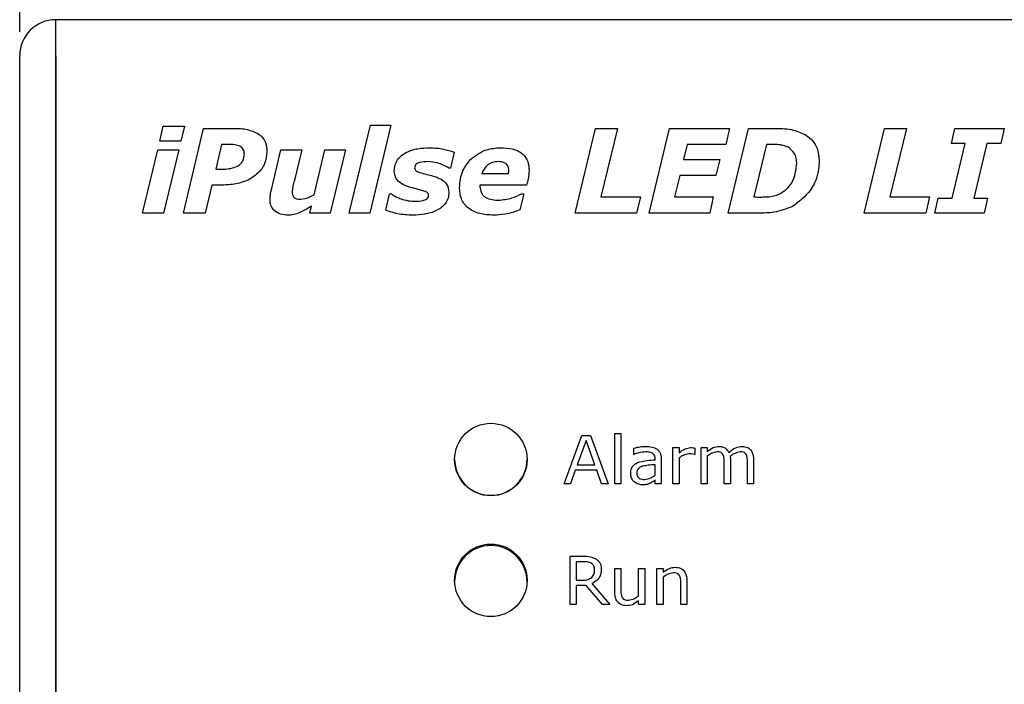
# Model space of a CAD drawing. Header units: millimetres. Extents: x 0 to 840, y 0 to 594.
# Tile 4 of 38: x 249 to 289, y 272 to 300. Entities that reach past the tile are written whole.
import ezdxf

# ---------------------------------------------------------------- set-up
doc = ezdxf.new("R2010")
doc.units = ezdxf.units.MM
doc.layers.get('0').update_dxf_attribs({"color": 3, "lineweight": 30})
doc.layers.add('Dimension', color=7, linetype='Continuous', lineweight=18)
doc.styles.add('Annotative', font='arial.ttf')
doc.dimstyles.new('ISO-iCore', dxfattribs={"dimtxt": 5, "dimasz": 5, "dimexe": 1, "dimexo": 1, "dimgap": 1, "dimtad": 1, "dimrnd": 0.0005, "dimzin": 9, "dimdsep": 46, "dimtxsty": 'Annotative', "dimcen": 0, "dimclrd": 256, "dimclre": 256, "dimclrt": 2, "dimadec": 1, "dimazin": 2, "dimtfac": 1, "dimtix": 1, "dimtmove": 1, "dimatfit": 0, "dimfxl": 1, "dimarcsym": 1})

# ---------------------------------------------------------------- blocks, each defined once
blk = doc.blocks.new('*D1181')
at = {"layer": 'Defpoints', "color": 0}
for p in [(391.717, 324.386), (248.717, 298.482), (391.717, 298.482)]:
    blk.add_point(p, dxfattribs=at)
at = {"layer": 'Dimension', "lineweight": -2}
for p, q in [((248.717, 299.482), (248.717, 325.386)), ((391.717, 299.482), (391.717, 325.386)), ((253.717, 324.386), (386.717, 324.386))]:
    blk.add_line(p, q, dxfattribs=at)
at = {"layer": 'Dimension'}
for points in [[(253.717, 325.22), (253.717, 323.553), (248.717, 324.386)], [(386.717, 323.553), (386.717, 325.22), (391.717, 324.386)]]:
    blk.add_solid(points, dxfattribs=at)
at = {"layer": 'Dimension', "color": 2, "insert": (320.287, 330.495), "char_height": 5, "attachment_point": 2, "style": 'Annotative'}
blk.add_mtext('143', dxfattribs=at)

msp = doc.modelspace()

# ---------------------------------------------------------------- linework, layer by layer
at = {"linetype": 'Continuous', "lineweight": 25}
for p, q in [((250.217, 299.982), (250.218, 299.982)), ((250.218, 298.482), (250.218, 299.982)), ((390.216, 299.982), (250.218, 299.982)), ((248.717, 244.982), (248.717, 298.482)), ((250.217, 298.482), (250.218, 298.482)), ((250.217, 244.982), (250.217, 298.482)), ((250.218, 298.482), (250.218, 244.982)), ((254.514, 294.95), (254.658, 295.57)), ((254.658, 295.57), (255.533, 295.57)), ((255.533, 295.57), (255.389, 294.95)), ((255.489, 291.982), (256.33, 295.482)), ((256.33, 295.482), (257.56, 295.482)), ((262.356, 291.982), (263.23, 295.615)), ((264.078, 295.615), (263.204, 291.982)), ((263.23, 295.615), (264.078, 295.615)), ((271.704, 291.982), (272.545, 295.482)), ((272.545, 295.482), (273.449, 295.482)), ((273.449, 295.482), (272.767, 292.646)), ((274.761, 291.982), (275.602, 295.482)), ((275.602, 295.482), (278.084, 295.482)), ((278.084, 295.482), (277.934, 294.817)), ((278.04, 291.982), (278.881, 295.482)), ((278.881, 295.482), (279.999, 295.482)), ((283.666, 291.982), (284.507, 295.482)), ((284.507, 295.482), (285.411, 295.482)), ((285.411, 295.482), (284.73, 292.646)), ((287.275, 294.861), (287.417, 295.482)), ((287.417, 295.482), (289.456, 295.482)), ((289.456, 295.482), (289.314, 294.861)), ((253.805, 291.982), (254.435, 294.596)), ((254.435, 294.596), (255.301, 294.596)), ((255.389, 294.95), (254.514, 294.95)), ((255.301, 294.596), (254.671, 291.982)), ((257.074, 294.817), (256.829, 293.798)), ((257.434, 294.817), (257.074, 294.817)), ((259.117, 292.884), (259.529, 294.596)), ((259.529, 294.596), (260.394, 294.596)), ((260.394, 294.596), (260.069, 293.291)), ((260.897, 292.731), (261.346, 294.596)), ((261.346, 294.596), (262.194, 294.596)), ((262.194, 294.596), (261.565, 291.982)), ((276.339, 294.817), (276.19, 294.197)), ((277.934, 294.817), (276.339, 294.817)), ((279.622, 294.817), (279.1, 292.646)), ((279.653, 294.817), (279.622, 294.817)), ((287.843, 294.861), (287.275, 294.861)), ((287.299, 292.602), (287.843, 294.861)), ((288.746, 294.861), (288.203, 292.602)), ((289.314, 294.861), (288.746, 294.861)), ((266.698, 294.499), (266.546, 293.842)), ((276.19, 294.197), (277.685, 294.197)), ((277.685, 294.197), (277.532, 293.532)), ((256.829, 293.798), (257.151, 293.798)), ((266.546, 293.842), (266.475, 293.842)), ((267.841, 293.621), (268.944, 293.621)), ((276.03, 293.532), (275.817, 292.646)), ((277.532, 293.532), (276.03, 293.532)), ((256.669, 293.134), (256.392, 291.982)), ((257.007, 293.134), (256.669, 293.134)), ((267.761, 293.134), (267.761, 293.081)), ((269.686, 293.134), (267.761, 293.134)), ((263.862, 292.099), (264.022, 292.779)), ((264.022, 292.779), (264.098, 292.779)), ((269.578, 292.779), (269.42, 292.109)), ((269.484, 292.779), (269.578, 292.779)), ((272.767, 292.646), (274.407, 292.646)), ((274.407, 292.646), (274.248, 291.982)), ((275.817, 292.646), (277.419, 292.646)), ((277.419, 292.646), (277.271, 291.982)), ((279.1, 292.646), (279.183, 292.646)), ((284.73, 292.646), (286.369, 292.646)), ((286.369, 292.646), (286.21, 291.982)), ((286.589, 291.982), (286.731, 292.602)), ((286.731, 292.602), (287.299, 292.602)), ((288.203, 292.602), (288.77, 292.602)), ((288.77, 292.602), (288.628, 291.982)), ((260.717, 291.982), (260.787, 292.272)), ((254.671, 291.982), (253.805, 291.982)), ((256.392, 291.982), (255.489, 291.982)), ((261.565, 291.982), (260.717, 291.982)), ((263.204, 291.982), (262.356, 291.982)), ((274.248, 291.982), (271.704, 291.982)), ((277.271, 291.982), (274.761, 291.982)), ((279.305, 291.982), (278.04, 291.982)), ((286.21, 291.982), (283.666, 291.982)), ((288.628, 291.982), (286.589, 291.982)), ((250.217, 283.482), (250.218, 283.482)), ((271.242, 280.782), (271.975, 282.782)), ((271.975, 282.782), (272.332, 282.782)), ((272.332, 282.782), (273.065, 280.782)), ((273.343, 282.858), (273.597, 282.858)), ((273.343, 280.782), (273.343, 282.858)), ((273.597, 282.858), (273.597, 280.782)), ((272.154, 282.572), (271.791, 281.567)), ((272.515, 281.567), (272.154, 282.572)), ((274.128, 281.997), (274.128, 282.257)), ((274.142, 281.997), (274.128, 281.997)), ((275.749, 282.275), (276.002, 282.275)), ((275.749, 280.782), (275.749, 282.275)), ((276.002, 282.275), (276.002, 282.055)), ((276.66, 281.997), (276.647, 281.997)), ((276.66, 282.259), (276.66, 281.997)), ((276.913, 282.275), (277.166, 282.275)), ((276.913, 280.782), (276.913, 282.275)), ((277.166, 282.275), (277.166, 282.11)), ((271.791, 281.567), (272.515, 281.567)), ((275.014, 281.769), (275.014, 281.809)), ((275.014, 281.139), (275.014, 281.567)), ((275.267, 281.805), (275.267, 280.782)), ((276.002, 281.838), (276.002, 280.782)), ((277.166, 281.915), (277.166, 280.782)), ((277.875, 280.782), (277.875, 281.646)), ((278.128, 281.753), (278.128, 280.782)), ((278.837, 280.782), (278.837, 281.646)), ((279.09, 281.757), (279.09, 280.782)), ((271.709, 281.339), (271.512, 280.782)), ((272.598, 281.339), (271.709, 281.339)), ((272.795, 280.782), (272.598, 281.339)), ((271.512, 280.782), (271.242, 280.782)), ((273.065, 280.782), (272.795, 280.782)), ((273.597, 280.782), (273.343, 280.782)), ((275.014, 280.782), (275.014, 280.934)), ((275.267, 280.782), (275.014, 280.782)), ((276.002, 280.782), (275.749, 280.782)), ((277.166, 280.782), (276.913, 280.782)), ((278.128, 280.782), (277.875, 280.782)), ((279.09, 280.782), (278.837, 280.782)), ((271.495, 277.782), (272.047, 277.782)), ((271.495, 275.782), (271.495, 277.782)), ((271.749, 277.554), (271.749, 276.794)), ((272.058, 277.554), (271.749, 277.554)), ((273.343, 277.275), (273.597, 277.275)), ((273.343, 276.3), (273.343, 277.275)), ((273.597, 277.275), (273.597, 276.411)), ((274.331, 277.275), (274.584, 277.275)), ((274.331, 276.142), (274.331, 277.275)), ((274.584, 277.275), (274.584, 275.782)), ((275.09, 277.275), (275.343, 277.275)), ((275.09, 275.782), (275.09, 277.275)), ((275.343, 277.275), (275.343, 277.118)), ((271.749, 276.794), (272.015, 276.794)), ((275.343, 276.915), (275.343, 275.782)), ((276.331, 276.757), (276.331, 275.782)), ((271.749, 276.567), (271.749, 275.782)), ((272.166, 276.567), (271.749, 276.567)), ((272.836, 275.782), (272.166, 276.567)), ((272.387, 276.646), (273.141, 275.782)), ((276.078, 275.782), (276.078, 276.646)), ((274.331, 275.782), (274.331, 275.94)), ((271.749, 275.782), (271.495, 275.782)), ((273.141, 275.782), (272.836, 275.782)), ((274.584, 275.782), (274.331, 275.782)), ((275.343, 275.782), (275.09, 275.782)), ((276.331, 275.782), (276.078, 275.782))]:
    msp.add_line(p, q, dxfattribs=at)
for centre in [(268.217, 281.782), (268.217, 276.782)]:
    msp.add_circle(centre, 1.5, dxfattribs=at)
for centre, start, end in [((250.217, 298.482), 90, 180), ((268.217, 281.802), 180, 270), ((268.217, 281.802), 270, 0), ((268.217, 276.722), 90, 180), ((268.217, 276.722), 0, 90)]:
    msp.add_arc(centre, 1.5, start, end, dxfattribs=at)
for points, knots in [([(257.56, 295.482), (257.759, 295.481), (258.113, 295.479), (258.435, 295.336), (258.576, 295.273)], [0, 0, 0, 0, 0.561055, 1, 1, 1, 1]), ([(279.999, 295.482), (280.252, 295.48), (280.703, 295.478), (281.106, 295.281), (281.284, 295.195)], [0, 0, 0, 0, 0.560981, 1, 1, 1, 1]), ([(258.576, 295.273), (258.642, 295.223), (258.773, 295.123), (258.922, 294.86), (258.936, 294.648), (258.945, 294.518)], [0, 0, 0, 0, 0.280205, 0.560351, 1, 1, 1, 1]), ([(281.284, 295.195), (281.374, 295.121), (281.554, 294.972), (281.767, 294.601), (281.791, 294.3), (281.805, 294.116)], [0, 0, 0, 0, 0.280451, 0.56066, 1, 1, 1, 1]), ([(258.014, 294.427), (258.007, 294.494), (257.996, 294.595), (257.907, 294.697), (257.738, 294.804), (257.569, 294.811), (257.434, 294.817)], [0, 0, 0, 0, 0.249043, 0.37449, 0.500195, 1, 1, 1, 1]), ([(264.217, 293.721), (264.223, 293.803), (264.234, 293.966), (264.381, 294.265), (264.719, 294.521), (265.191, 294.666), (265.518, 294.678), (265.682, 294.684)], [0, 0, 0, 0, 0.125229, 0.250274, 0.498926, 0.749198, 1, 1, 1, 1]), ([(265.682, 294.684), (265.876, 294.675), (266.224, 294.658), (266.553, 294.548), (266.698, 294.499)], [0, 0, 0, 0, 0.560189, 1, 1, 1, 1]), ([(267.38, 294.205), (267.587, 294.361), (267.958, 294.641), (268.418, 294.671), (268.621, 294.684)], [0, 0, 0, 0, 0.558579, 1, 1, 1, 1]), ([(268.621, 294.684), (268.781, 294.677), (269.1, 294.663), (269.526, 294.481), (269.773, 294.126), (269.79, 293.873), (269.799, 293.746)], [0, 0, 0, 0, 0.281151, 0.560384, 0.779612, 1, 1, 1, 1]), ([(280.141, 294.808), (280.05, 294.812), (279.887, 294.819), (279.724, 294.818), (279.653, 294.817)], [0, 0, 0, 0, 0.559939, 1, 1, 1, 1]), ([(280.514, 294.702), (280.447, 294.732), (280.328, 294.786), (280.198, 294.801), (280.141, 294.808)], [0, 0, 0, 0, 0.559599, 1, 1, 1, 1]), ([(280.875, 294.026), (280.86, 294.182), (280.833, 294.462), (280.611, 294.629), (280.514, 294.702)], [0, 0, 0, 0, 0.559701, 1, 1, 1, 1]), ([(258.945, 294.518), (258.928, 294.351), (258.895, 294.017), (258.585, 293.602), (258.139, 293.311), (257.595, 293.155), (257.203, 293.141), (257.007, 293.134)], [0, 0, 0, 0, 0.186274, 0.372379, 0.559066, 0.779355, 1, 1, 1, 1]), ([(257.151, 293.798), (257.357, 293.813), (257.614, 293.832), (257.858, 294.012), (257.986, 294.172), (258.003, 294.325), (258.014, 294.427)], [0, 0, 0, 0, 0.498751, 0.624617, 0.750389, 1, 1, 1, 1]), ([(266.919, 293.016), (266.941, 293.264), (266.981, 293.708), (267.258, 294.053), (267.38, 294.205)], [0, 0, 0, 0, 0.559617, 1, 1, 1, 1]), ([(265.606, 294.108), (265.495, 294.105), (265.328, 294.099), (265.143, 294.027), (265.068, 293.939), (265.062, 293.883), (265.059, 293.855)], [0, 0, 0, 0, 0.50056, 0.749934, 0.875046, 1, 1, 1, 1]), ([(265.059, 293.855), (265.062, 293.829), (265.07, 293.778), (265.146, 293.702), (265.316, 293.643), (265.464, 293.606), (265.563, 293.581)], [0, 0, 0, 0, 0.124184, 0.249226, 0.49914, 1, 1, 1, 1]), ([(266.475, 293.842), (266.323, 293.927), (266.051, 294.079), (265.742, 294.099), (265.606, 294.108)], [0, 0, 0, 0, 0.5594, 1, 1, 1, 1]), ([(268.525, 294.108), (268.441, 294.102), (268.273, 294.09), (268.003, 293.934), (267.902, 293.739), (267.841, 293.621)], [0, 0, 0, 0, 0.280919, 0.561169, 1, 1, 1, 1]), ([(268.957, 293.758), (268.951, 293.818), (268.94, 293.937), (268.773, 294.092), (268.619, 294.102), (268.525, 294.108)], [0, 0, 0, 0, 0.280424, 0.559725, 1, 1, 1, 1]), ([(280.171, 292.78), (280.29, 292.856), (280.529, 293.007), (280.807, 293.444), (280.849, 293.805), (280.875, 294.026)], [0, 0, 0, 0, 0.2802543, 0.5607259, 1, 1, 1, 1]), ([(281.805, 294.116), (281.787, 293.903), (281.75, 293.479), (281.401, 292.781), (280.961, 292.45), (280.692, 292.248)], [0, 0, 0, 0, 0.280642, 0.561327, 1, 1, 1, 1]), ([(265.129, 292.979), (264.921, 293.03), (264.609, 293.106), (264.263, 293.397), (264.232, 293.613), (264.217, 293.721)], [0, 0, 0, 0, 0.501972, 0.75127, 1, 1, 1, 1]), ([(265.563, 293.581), (265.771, 293.532), (266.082, 293.459), (266.437, 293.174), (266.463, 292.956), (266.476, 292.847)], [0, 0, 0, 0, 0.501975, 0.751011, 1, 1, 1, 1]), ([(268.944, 293.621), (268.948, 293.646), (268.956, 293.692), (268.957, 293.738), (268.957, 293.758)], [0, 0, 0, 0, 0.560051, 1, 1, 1, 1]), ([(269.799, 293.746), (269.791, 293.629), (269.778, 293.421), (269.714, 293.221), (269.686, 293.134)], [0, 0, 0, 0, 0.559682, 1, 1, 1, 1]), ([(260.069, 293.291), (260.048, 293.21), (260.011, 293.065), (259.999, 292.916), (259.993, 292.85)], [0, 0, 0, 0, 0.560219, 1, 1, 1, 1]), ([(265.635, 292.713), (265.631, 292.738), (265.624, 292.79), (265.544, 292.861), (265.375, 292.917), (265.227, 292.954), (265.129, 292.979)], [0, 0, 0, 0, 0.124276, 0.248845, 0.498883, 1, 1, 1, 1]), ([(268.323, 291.893), (268.133, 291.903), (267.754, 291.922), (267.26, 292.156), (266.957, 292.566), (266.932, 292.866), (266.919, 293.016)], [0, 0, 0, 0, 0.281049, 0.560381, 0.779865, 1, 1, 1, 1]), ([(267.761, 293.081), (267.771, 292.989), (267.786, 292.852), (267.898, 292.704), (268.042, 292.592), (268.265, 292.523), (268.446, 292.517), (268.536, 292.513)], [0, 0, 0, 0, 0.248705, 0.373922, 0.499233, 0.749141, 1, 1, 1, 1]), ([(259.078, 292.551), (259.079, 292.614), (259.083, 292.726), (259.107, 292.836), (259.117, 292.884)], [0, 0, 0, 0, 0.559865, 1, 1, 1, 1]), ([(259.993, 292.85), (259.995, 292.817), (259.998, 292.749), (260.035, 292.651), (260.159, 292.558), (260.276, 292.558), (260.358, 292.558)], [0, 0, 0, 0, 0.187401, 0.3743, 0.560169, 1, 1, 1, 1]), ([(260.358, 292.558), (260.464, 292.575), (260.652, 292.605), (260.822, 292.692), (260.897, 292.731)], [0, 0, 0, 0, 0.55886, 1, 1, 1, 1]), ([(264.098, 292.779), (264.158, 292.735), (264.266, 292.657), (264.391, 292.609), (264.445, 292.588)], [0, 0, 0, 0, 0.559788, 1, 1, 1, 1]), ([(264.445, 292.588), (264.56, 292.549), (264.765, 292.48), (264.982, 292.473), (265.077, 292.469)], [0, 0, 0, 0, 0.55986, 1, 1, 1, 1]), ([(266.476, 292.847), (266.47, 292.765), (266.459, 292.6), (266.305, 292.302), (265.962, 292.053), (265.486, 291.912), (265.158, 291.899), (264.994, 291.893)], [0, 0, 0, 0, 0.125184, 0.250231, 0.498933, 0.749199, 1, 1, 1, 1]), ([(265.077, 292.469), (265.189, 292.472), (265.356, 292.476), (265.541, 292.546), (265.624, 292.628), (265.631, 292.685), (265.635, 292.713)], [0, 0, 0, 0, 0.500691, 0.750277, 0.875253, 1, 1, 1, 1]), ([(268.536, 292.513), (268.722, 292.532), (269.055, 292.564), (269.353, 292.713), (269.484, 292.779)], [0, 0, 0, 0, 0.559157, 1, 1, 1, 1]), ([(279.183, 292.646), (279.284, 292.645), (279.466, 292.642), (279.647, 292.653), (279.727, 292.658)], [0, 0, 0, 0, 0.560122, 1, 1, 1, 1]), ([(279.727, 292.658), (279.813, 292.668), (279.968, 292.686), (280.109, 292.751), (280.171, 292.78)], [0, 0, 0, 0, 0.559848, 1, 1, 1, 1]), ([(259.831, 291.893), (259.725, 291.899), (259.513, 291.912), (259.242, 292.059), (259.093, 292.3), (259.083, 292.467), (259.078, 292.551)], [0, 0, 0, 0, 0.280893, 0.560028, 0.779419, 1, 1, 1, 1]), ([(260.787, 292.272), (260.701, 292.216), (260.547, 292.115), (260.38, 292.039), (260.307, 292.005)], [0, 0, 0, 0, 0.560172, 1, 1, 1, 1]), ([(280.692, 292.248), (280.442, 292.152), (279.994, 291.981), (279.516, 291.981), (279.305, 291.982)], [0, 0, 0, 0, 0.5585661, 1, 1, 1, 1]), ([(260.307, 292.005), (260.222, 291.969), (260.069, 291.906), (259.904, 291.897), (259.831, 291.893)], [0, 0, 0, 0, 0.559755, 1, 1, 1, 1]), ([(264.994, 291.893), (264.776, 291.902), (264.389, 291.917), (264.023, 292.044), (263.862, 292.099)], [0, 0, 0, 0, 0.56026, 1, 1, 1, 1]), ([(269.42, 292.109), (269.221, 292.038), (268.866, 291.911), (268.489, 291.898), (268.323, 291.893)], [0, 0, 0, 0, 0.559627, 1, 1, 1, 1]), ([(274.128, 282.257), (274.218, 282.278), (274.379, 282.316), (274.544, 282.323), (274.616, 282.326)], [0, 0, 0, 0, 0.560077, 1, 1, 1, 1]), ([(274.613, 282.098), (274.523, 282.09), (274.361, 282.075), (274.209, 282.021), (274.142, 281.997)], [0, 0, 0, 0, 0.559574, 1, 1, 1, 1]), ([(274.898, 282.045), (274.847, 282.064), (274.754, 282.097), (274.656, 282.098), (274.613, 282.098)], [0, 0, 0, 0, 0.558246, 1, 1, 1, 1]), ([(274.616, 282.326), (274.711, 282.325), (274.88, 282.323), (275.029, 282.245), (275.095, 282.21)], [0, 0, 0, 0, 0.561207, 1, 1, 1, 1]), ([(275.014, 281.809), (275.01, 281.863), (275.004, 281.958), (274.93, 282.018), (274.898, 282.045)], [0, 0, 0, 0, 0.560567, 1, 1, 1, 1]), ([(275.095, 282.21), (275.127, 282.182), (275.191, 282.124), (275.257, 281.983), (275.264, 281.872), (275.267, 281.805)], [0, 0, 0, 0, 0.2799207, 0.5600267, 1, 1, 1, 1]), ([(276.002, 282.055), (276.081, 282.12), (276.223, 282.237), (276.403, 282.264), (276.483, 282.275)], [0, 0, 0, 0, 0.561258, 1, 1, 1, 1]), ([(276.421, 282.022), (276.334, 282.007), (276.179, 281.979), (276.056, 281.881), (276.002, 281.838)], [0, 0, 0, 0, 0.557754, 1, 1, 1, 1]), ([(276.647, 281.997), (276.605, 282.006), (276.53, 282.021), (276.454, 282.022), (276.421, 282.022)], [0, 0, 0, 0, 0.5598342, 1, 1, 1, 1]), ([(276.483, 282.275), (276.516, 282.275), (276.576, 282.274), (276.634, 282.264), (276.66, 282.259)], [0, 0, 0, 0, 0.559846, 1, 1, 1, 1]), ([(277.166, 282.11), (277.246, 282.175), (277.388, 282.292), (277.57, 282.316), (277.649, 282.326)], [0, 0, 0, 0, 0.560949, 1, 1, 1, 1]), ([(277.577, 282.098), (277.493, 282.081), (277.342, 282.049), (277.22, 281.956), (277.166, 281.915)], [0, 0, 0, 0, 0.5575011, 1, 1, 1, 1]), ([(277.83, 281.981), (277.814, 282.004), (277.783, 282.05), (277.691, 282.095), (277.621, 282.097), (277.577, 282.098)], [0, 0, 0, 0, 0.279562, 0.559254, 1, 1, 1, 1]), ([(277.649, 282.326), (277.697, 282.323), (277.794, 282.317), (277.956, 282.246), (278.024, 282.14), (278.065, 282.075)], [0, 0, 0, 0, 0.28144, 0.562295, 1, 1, 1, 1]), ([(277.875, 281.646), (277.876, 281.71), (277.877, 281.824), (277.844, 281.933), (277.83, 281.981)], [0, 0, 0, 0, 0.56119, 1, 1, 1, 1]), ([(278.065, 282.075), (278.155, 282.151), (278.314, 282.287), (278.521, 282.314), (278.611, 282.326)], [0, 0, 0, 0, 0.561053, 1, 1, 1, 1]), ([(278.539, 282.098), (278.453, 282.08), (278.298, 282.047), (278.174, 281.951), (278.119, 281.908)], [0, 0, 0, 0, 0.5573726, 1, 1, 1, 1]), ([(278.792, 281.98), (278.777, 282.003), (278.746, 282.049), (278.654, 282.094), (278.583, 282.097), (278.539, 282.098)], [0, 0, 0, 0, 0.279671, 0.559352, 1, 1, 1, 1]), ([(278.611, 282.326), (278.692, 282.32), (278.852, 282.308), (279.068, 282.091), (279.082, 281.884), (279.09, 281.757)], [0, 0, 0, 0, 0.28103, 0.55962, 1, 1, 1, 1]), ([(278.837, 281.646), (278.838, 281.709), (278.839, 281.823), (278.806, 281.932), (278.792, 281.98)], [0, 0, 0, 0, 0.561225, 1, 1, 1, 1]), ([(274.002, 281.21), (274.004, 281.262), (274.01, 281.367), (274.091, 281.542), (274.209, 281.612), (274.281, 281.654)], [0, 0, 0, 0, 0.281204, 0.561247, 1, 1, 1, 1]), ([(274.281, 281.654), (274.415, 281.69), (274.656, 281.755), (274.905, 281.765), (275.014, 281.769)], [0, 0, 0, 0, 0.5589, 1, 1, 1, 1]), ([(275.014, 281.567), (274.917, 281.561), (274.743, 281.553), (274.572, 281.52), (274.497, 281.506)], [0, 0, 0, 0, 0.560284, 1, 1, 1, 1]), ([(278.119, 281.908), (278.122, 281.879), (278.127, 281.828), (278.128, 281.776), (278.128, 281.753)], [0, 0, 0, 0, 0.559983, 1, 1, 1, 1]), ([(274.481, 280.731), (274.41, 280.739), (274.268, 280.755), (274.108, 280.883), (274.015, 281.043), (274.006, 281.154), (274.002, 281.21)], [0, 0, 0, 0, 0.279675, 0.55935, 0.77948, 1, 1, 1, 1]), ([(274.497, 281.506), (274.461, 281.493), (274.391, 281.468), (274.306, 281.402), (274.26, 281.313), (274.257, 281.254), (274.255, 281.224)], [0, 0, 0, 0, 0.2803976, 0.5601654, 0.7797295, 1, 1, 1, 1]), ([(274.255, 281.224), (274.258, 281.18), (274.265, 281.091), (274.383, 280.969), (274.498, 280.963), (274.569, 280.959)], [0, 0, 0, 0, 0.281056, 0.559495, 1, 1, 1, 1]), ([(274.815, 280.804), (274.755, 280.78), (274.648, 280.736), (274.532, 280.733), (274.481, 280.731)], [0, 0, 0, 0, 0.55972, 1, 1, 1, 1]), ([(274.569, 280.959), (274.66, 280.972), (274.824, 280.997), (274.956, 281.095), (275.014, 281.139)], [0, 0, 0, 0, 0.5579546, 1, 1, 1, 1]), ([(275.014, 280.934), (274.979, 280.907), (274.915, 280.859), (274.846, 280.821), (274.815, 280.804)], [0, 0, 0, 0, 0.5602052, 1, 1, 1, 1]), ([(272.047, 277.782), (272.148, 277.782), (272.327, 277.782), (272.488, 277.707), (272.559, 277.673)], [0, 0, 0, 0, 0.561046, 1, 1, 1, 1]), ([(272.379, 277.483), (272.322, 277.509), (272.219, 277.554), (272.108, 277.554), (272.058, 277.554)], [0, 0, 0, 0, 0.558014, 1, 1, 1, 1]), ([(272.508, 277.217), (272.503, 277.277), (272.494, 277.384), (272.414, 277.453), (272.379, 277.483)], [0, 0, 0, 0, 0.560221, 1, 1, 1, 1]), ([(272.559, 277.673), (272.598, 277.644), (272.675, 277.585), (272.772, 277.436), (272.781, 277.31), (272.786, 277.233)], [0, 0, 0, 0, 0.280487, 0.560743, 1, 1, 1, 1]), ([(272.786, 277.233), (272.782, 277.162), (272.772, 277.021), (272.648, 276.789), (272.486, 276.7), (272.387, 276.646)], [0, 0, 0, 0, 0.281062, 0.561365, 1, 1, 1, 1]), ([(272.391, 276.9), (272.431, 276.952), (272.504, 277.047), (272.507, 277.165), (272.508, 277.217)], [0, 0, 0, 0, 0.557685, 1, 1, 1, 1]), ([(275.343, 277.118), (275.427, 277.181), (275.575, 277.294), (275.759, 277.316), (275.84, 277.326)], [0, 0, 0, 0, 0.560479, 1, 1, 1, 1]), ([(275.767, 277.098), (275.681, 277.081), (275.525, 277.051), (275.399, 276.956), (275.343, 276.915)], [0, 0, 0, 0, 0.5579986, 1, 1, 1, 1]), ([(276.022, 276.985), (276.006, 277.008), (275.973, 277.052), (275.88, 277.093), (275.81, 277.096), (275.767, 277.098)], [0, 0, 0, 0, 0.279398, 0.559526, 1, 1, 1, 1]), ([(275.84, 277.326), (275.921, 277.319), (276.082, 277.306), (276.306, 277.095), (276.321, 276.885), (276.331, 276.757)], [0, 0, 0, 0, 0.281022, 0.560178, 1, 1, 1, 1]), ([(272.015, 276.794), (272.091, 276.794), (272.227, 276.795), (272.341, 276.868), (272.391, 276.9)], [0, 0, 0, 0, 0.561872, 1, 1, 1, 1]), ([(276.078, 276.646), (276.078, 276.711), (276.078, 276.828), (276.039, 276.937), (276.022, 276.985)], [0, 0, 0, 0, 0.561543, 1, 1, 1, 1]), ([(273.836, 275.731), (273.755, 275.738), (273.594, 275.753), (273.421, 275.915), (273.352, 276.111), (273.346, 276.237), (273.343, 276.3)], [0, 0, 0, 0, 0.279837, 0.558037, 0.77867, 1, 1, 1, 1]), ([(273.597, 276.411), (273.595, 276.346), (273.593, 276.229), (273.634, 276.121), (273.652, 276.073)], [0, 0, 0, 0, 0.5615296, 1, 1, 1, 1]), ([(273.652, 276.073), (273.668, 276.05), (273.701, 276.005), (273.793, 275.961), (273.865, 275.96), (273.908, 275.959)], [0, 0, 0, 0, 0.27985, 0.559257, 1, 1, 1, 1]), ([(274.331, 275.94), (274.248, 275.876), (274.101, 275.761), (273.917, 275.74), (273.836, 275.731)], [0, 0, 0, 0, 0.560843, 1, 1, 1, 1]), ([(273.908, 275.959), (273.995, 275.976), (274.15, 276.006), (274.275, 276.101), (274.331, 276.142)], [0, 0, 0, 0, 0.558245, 1, 1, 1, 1])]:
    msp.add_open_spline(points, degree=3, knots=knots, dxfattribs=at)

# ---------------------------------------------------------------- dimensions: what is measured, and where the dimension line sits
at = {"layer": 'Dimension'}
dim = msp.add_linear_dim(base=(391.717, 324.386), p1=(248.717, 298.482), p2=(391.717, 298.482), angle=0, dimstyle='ISO-iCore', override={"dimtxsty": 'Annotative'}, dxfattribs=at)
dim.commit()
dim.dimension.update_dxf_attribs({"geometry": '*D1181', "text_midpoint": (320.287, 324.386), "dimtype": 160})

doc.saveas('drawing.dxf')
